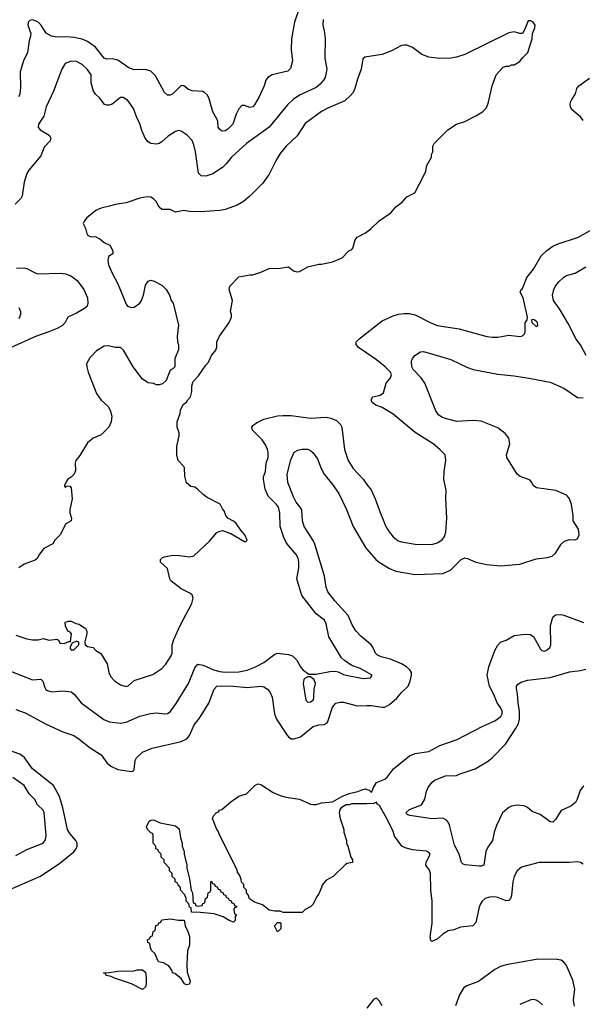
# Model space of a CAD drawing. Header units: inches. Extents: x 1771504 to 1971212, y 471788 to 643615.
# Tile 104 of 256: x 1877477 to 1881564, y 532301 to 539449. Entities that reach past the tile are written whole.
import ezdxf

# ---------------------------------------------------------------- set-up
doc = ezdxf.new("R2010")
doc.units = ezdxf.units.IN
doc.header["$MEASUREMENT"] = 0
doc.layers.add('B8573', color=7, linetype='Continuous')
doc.layers.add('B8583', color=7, linetype='Continuous')

msp = doc.modelspace()

# ---------------------------------------------------------------- linework, layer by layer
at = {"layer": 'B8573', "color": 5}
for points, elevation in [([(1879507.8, 539530), (1879474.2, 539430), (1879451.4, 539310), (1879450.3, 539230), (1879459.2, 539150), (1879445, 539095), (1879424.5, 539075.5), (1879310.8, 539050), (1879280.4, 539030), (1879265.7, 539010), (1879253.1, 538970), (1879217.8, 538890), (1879183.1, 538830), (1879170, 538817.7), (1879150, 538812.6), (1879110, 538826.3), (1879090, 538825.1), (1879070, 538802), (1879050, 538763.7), (1879026.5, 538690), (1878990, 538653.7), (1878970, 538641.4), (1878950, 538638.7), (1878942.4, 538642.4), (1878930, 538651.6), (1878919.2, 538670), (1878916.9, 538710), (1878909.7, 538730), (1878880, 538780), (1878854.5, 538874.5), (1878841.1, 538901.1), (1878820.9, 538920.9), (1878807, 538927), (1878730, 538931.6), (1878702.4, 538942.4), (1878670, 538968), (1878650, 538971.8), (1878590, 538911.3), (1878570, 538901.3), (1878550, 538901.6), (1878530, 538919.6), (1878462.6, 539042.6), (1878430, 539076), (1878390, 539087.4), (1878310, 539086), (1878270, 539100.4), (1878190, 539156.3), (1878150, 539165.1), (1878110, 539163.1), (1878090, 539169.8), (1878028.9, 539248.9), (1877970, 539290.7), (1877930, 539306.9), (1877870, 539320.5), (1877814.8, 539325.2), (1877750, 539321.5), (1877709.5, 539330), (1877670, 539351.1), (1877630, 539413), (1877610, 539433.7), (1877570, 539447.6), (1877550, 539443.7), (1877538, 539430), (1877536.4, 539410), (1877558, 539350), (1877556.4, 539330), (1877545.3, 539294.7), (1877534.3, 539210), (1877505.8, 539150), (1877479.6, 539070), (1877483.4, 538956.6), (1877477.3, 538910), (1877471.5, 538890)], 420), ([(1879680.8, 539450), (1879678.9, 539410), (1879689, 539369), (1879695.1, 539315.1), (1879693.8, 539170), (1879709, 539090), (1879696.5, 539030), (1879684.9, 539010), (1879659.3, 538980.7), (1879630, 538957.8), (1879510, 538900.9), (1879464.2, 538870), (1879422.3, 538830), (1879290.6, 538669.4), (1879123.7, 538550), (1879017.1, 538450), (1878977.8, 538402.2), (1878950, 538376.9), (1878879.1, 538330), (1878830, 538313), (1878794.9, 538314.9), (1878775.6, 538335.6), (1878754.2, 538490), (1878741.1, 538541.1), (1878730, 538572.7), (1878693.2, 538610), (1878650, 538640.7), (1878630, 538645.1), (1878610, 538637.6), (1878555.9, 538604.1), (1878510, 538562), (1878490, 538549.6), (1878470, 538545.1), (1878429.6, 538549.6), (1878410, 538562.7), (1878389.7, 538589.7), (1878364.7, 538644.7), (1878350, 538695.3), (1878331.5, 538731.5), (1878304.7, 538804.7), (1878261.9, 538861.9), (1878230, 538884.4), (1878210, 538884.8), (1878150, 538835.5), (1878127.9, 538827.9), (1878110, 538827.7), (1878094.2, 538834.2), (1878060.1, 538880.1), (1878027.5, 538907.5), (1878013.5, 538930), (1877997.3, 538990), (1877995.4, 539050), (1877967, 539090), (1877930, 539123.8), (1877890, 539144.5), (1877850, 539147.6), (1877808.3, 539131.7), (1877782.6, 539090), (1877723.7, 538930), (1877670, 538815.6), (1877651.7, 538748.3), (1877614.3, 538690), (1877611.7, 538670), (1877625.7, 538650), (1877690.4, 538610), (1877702.4, 538590), (1877697.6, 538570), (1877655.5, 538524.5), (1877630, 538460.5), (1877543.5, 538356.5), (1877528.3, 538331.7), (1877510.3, 538270), (1877495.3, 538170), (1877486.7, 538150), (1877444, 538110)], 440), ([(1880000, 539178.9), (1879983.6, 539176.4), (1879970, 539166), (1879958.8, 539090), (1879930, 539018), (1879913, 538950), (1879898.9, 538921.1), (1879881.2, 538898.8), (1879838.9, 538861.1), (1879720.5, 538810), (1879670, 538783.1), (1879550, 538695.1), (1879493.8, 538606.2), (1879412, 538530), (1879370, 538478.4), (1879339.5, 538430), (1879290, 538326.6), (1879240.4, 538259.6), (1879150, 538168), (1879103, 538130), (1879056.7, 538103.3), (1878970, 538072.4), (1878930, 538064.4), (1878790, 538054.2), (1878710, 538057.6), (1878670, 538064.2), (1878610, 538051.2), (1878570, 538071.3), (1878510, 538072), (1878490, 538089.3), (1878468.5, 538128.5), (1878449.7, 538149.7), (1878430, 538160.5), (1878404.2, 538164.2), (1878350, 538153.7), (1878250, 538119.7), (1878170, 538108.3), (1878130, 538094.3), (1878070, 538082), (1878030, 538063.6), (1877964.9, 538010), (1877947.3, 537990), (1877938.8, 537970), (1877956.1, 537936.1), (1877967, 537887), (1877990, 537876.3), (1878030, 537873.4), (1878058.5, 537858.5), (1878090, 537832), (1878131.1, 537811.1), (1878154, 537770), (1878154, 537750), (1878122, 537730), (1878118, 537702), (1878123, 537670), (1878148.8, 537610), (1878191.3, 537531.3), (1878250, 537384.7), (1878261, 537370), (1878290, 537359.1), (1878310, 537363), (1878349.6, 537390.4), (1878362.7, 537410), (1878376, 537450), (1878390, 537522), (1878410, 537551.3), (1878430, 537558), (1878454, 537550), (1878510, 537522), (1878542, 537490), (1878564.7, 537450), (1878578, 537410), (1878591.3, 537390), (1878630.9, 537230.9), (1878621, 537150), (1878624.7, 537110), (1878631.6, 537088.4), (1878631.6, 537051.6), (1878604.7, 536990), (1878604.7, 536930), (1878590, 536915.3), (1878570, 536906), (1878542, 536830), (1878515.3, 536804.7), (1878490, 536798), (1878470, 536798), (1878450, 536808), (1878410, 536814), (1878370, 536839.3), (1878302.7, 536930), (1878232.3, 537050), (1878210, 537069.2), (1878170, 537069.4), (1878122.3, 537082.3), (1878090, 537079.7), (1878035.2, 537044.8), (1877985.7, 536994.3), (1877963.5, 536950), (1877964.1, 536930), (1877975.4, 536890), (1878034.3, 536734.3), (1878070, 536687.3), (1878119.9, 536639.9), (1878135.2, 536615.2), (1878146.8, 536570), (1878142.8, 536530), (1878126, 536490), (1878070, 536435.3), (1878012, 536410), (1877970, 536378), (1877914.8, 536285.2), (1877884.7, 536250), (1877881, 536230), (1877883.6, 536176.4), (1877872, 536150), (1877851.1, 536128.9), (1877827.1, 536112.9), (1877802, 536070), (1877802, 536062), (1877810, 536054), (1877818, 536062), (1877830, 536064.7), (1877842, 536062), (1877851.1, 536051.1), (1877858, 535970), (1877841, 535890), (1877841, 535870), (1877854.8, 535830), (1877852, 535810), (1877811.6, 535788.4), (1877772, 535710), (1877732, 535670), (1877716.9, 535643.1), (1877652, 535610), (1877622, 535570), (1877603.6, 535536.4), (1877590, 535526), (1877510, 535495.3), (1877470, 535468.7)], 460), ([(1877450, 534980.3), (1877530, 534953.4), (1877570, 534947.7), (1877612.5, 534947.5), (1877650, 534956), (1877690, 534944.7), (1877750, 534952), (1877762, 534942), (1877770, 534922), (1877800.4, 534919.6), (1877834, 534934), (1877846, 534934), (1877854, 534990), (1877843.1, 535003.1), (1877826, 535010), (1877810, 535046), (1877808, 535072), (1877830, 535082), (1877850, 535082), (1877885.4, 535065.4), (1877910, 535061), (1877956, 535030), (1877966, 535010), (1877966, 534990), (1877951.6, 534931.6), (1877952, 534910), (1877970, 534898), (1878010.7, 534890.7), (1878031.3, 534870), (1878067.5, 534847.5), (1878112.2, 534772.2), (1878124.4, 534710), (1878139.2, 534679.2), (1878164.9, 534650), (1878210, 534619.5), (1878250, 534607.9), (1878266.1, 534613.9), (1878310, 534651.4), (1878444.1, 534695.9), (1878510, 534738.4), (1878539.7, 534770), (1878576.9, 534830), (1878585.4, 534850), (1878585.1, 534910), (1878596.1, 534950), (1878642.4, 535050), (1878728.2, 535210), (1878737, 535250), (1878730, 535274), (1878709.4, 535289.4), (1878650, 535317.2), (1878575.6, 535375.6), (1878567.6, 535390), (1878550, 535465.2), (1878501.2, 535510), (1878499, 535530), (1878515.1, 535544.9), (1878528.7, 535550), (1878590, 535560.6), (1878639.3, 535559.3), (1878711.2, 535548.8), (1878743, 535557), (1878857, 535663), (1878910, 535725.5), (1878930, 535737.1), (1878950, 535740.5), (1879010, 535718.4), (1879110, 535660.7), (1879118.6, 535661.4), (1879128.7, 535670), (1879111.6, 535710), (1879082.9, 535742.9), (1879050, 535792.7), (1879030, 535809.4), (1878990, 535829.3), (1878974, 535850), (1878963.1, 535883.1), (1878950, 535898), (1878932.7, 535932.7), (1878840.2, 535980.2), (1878810, 536002), (1878770, 536042), (1878750, 536055.3), (1878721.2, 536061.2), (1878690, 536088), (1878676.4, 536136.4), (1878674.6, 536194.6), (1878670, 536206), (1878628.4, 536248.4), (1878618, 536290), (1878618, 536350), (1878635.3, 536430), (1878635.3, 536450), (1878622, 536490), (1878622, 536530), (1878642, 536590), (1878645.2, 536614.8), (1878664.7, 536655.3), (1878688.4, 536671.6), (1878698, 536690), (1878718, 536710), (1878728.7, 536750), (1878728.7, 536790), (1878738.6, 536821.4), (1878775.5, 536864.5), (1878830, 536942), (1878850, 536962), (1878870, 537012), (1878902, 537050), (1878908.4, 537071.6), (1878909.3, 537110.7), (1878929.4, 537150.6), (1878999, 537250), (1879015.3, 537290), (1879015.3, 537310), (1879009, 537330), (1879022, 537410), (1878998, 537490), (1879004.7, 537515.3), (1879070, 537582), (1879150, 537598), (1879170, 537598), (1879230, 537616), (1879290, 537642), (1879370, 537646), (1879430, 537656), (1879466.4, 537626.4), (1879490, 537618), (1879510, 537622), (1879570, 537656), (1879650, 537674.8), (1879670, 537674.8), (1879749.3, 537690.7), (1879819.3, 537720.7), (1879868, 537770), (1879890, 537782), (1879898, 537790), (1879915.3, 537850), (1879929.3, 537870.7), (1879990, 537902), (1880000, 537909.4)], 460), ([(1877453.7, 537646.3), (1877510, 537648.2), (1877530, 537643), (1877590, 537610.4), (1877610, 537604.6), (1877771.3, 537608.7), (1877810, 537603.1), (1877849.1, 537589.1), (1877895, 537555), (1877944.4, 537490), (1877969, 537430), (1877973.1, 537390), (1877968.5, 537370), (1877948.2, 537351.8), (1877890, 537318), (1877828, 537290), (1877807.2, 537250), (1877787.2, 537230), (1877750, 537207.1), (1877690, 537182), (1877593, 537150), (1877410, 537066.2)], 440), ([(1877470, 537360.3), (1877484.1, 537330), (1877483.8, 537310), (1877470, 537278.5)], 420), ([(1880000, 537027.9), (1879938.7, 537070), (1879921.6, 537090), (1879921.6, 537110), (1879940.7, 537130), (1880000, 537176.5)], 440), ([(1880000, 534712.1), (1879950, 534739.3), (1879884.2, 534764.2), (1879835.9, 534795.9), (1879815.3, 534815.3), (1879722.4, 534970), (1879703.5, 535063.5), (1879692.1, 535090), (1879630, 535136.8), (1879527.8, 535270), (1879489.9, 535390), (1879504.5, 535470), (1879506, 535510), (1879500.2, 535540.2), (1879486, 535566), (1879414.6, 535650), (1879396.8, 535690), (1879369.2, 535770), (1879368.1, 535870), (1879357.8, 535910), (1879343.9, 535930), (1879283.1, 535990), (1879261, 536041), (1879247.4, 536112.6), (1879248.5, 536130), (1879261.8, 536170), (1879268.2, 536230), (1879281.8, 536270), (1879282.7, 536310), (1879277, 536330), (1879263.2, 536363.2), (1879239.8, 536399.8), (1879167.6, 536470), (1879162.4, 536490), (1879170, 536504), (1879196.6, 536523.4), (1879251.7, 536548.3), (1879350, 536572.4), (1879390, 536576.2), (1879450, 536574.5), (1879590, 536555.8), (1879704.2, 536564.2), (1879737.1, 536557.1), (1879778.5, 536538.5), (1879808.2, 536510), (1879816.5, 536490), (1879837.3, 536330), (1879864, 536250), (1879900.3, 536190), (1879972.5, 536112.5), (1880000, 536075.4)], 440), ([(1880000, 534937), (1879954.7, 534974.7), (1879921.5, 535010), (1879895.8, 535050), (1879862.8, 535122.8), (1879766.8, 535230), (1879716.6, 535296.6), (1879704.4, 535330), (1879690.6, 535410), (1879620.7, 535640.7), (1879608.8, 535668.8), (1879544.8, 535770), (1879532.3, 535810), (1879526.2, 535890), (1879515.8, 535910), (1879486.1, 535946.1), (1879465.3, 535985.3), (1879425.5, 536090), (1879419.4, 536150), (1879445.7, 536254.3), (1879471.3, 536308.7), (1879496.9, 536323.1), (1879529.8, 536330.2), (1879570, 536330.3), (1879590, 536321.3), (1879610, 536303.8), (1879640.4, 536260.4), (1879666.5, 536190), (1879688.1, 536150), (1879750, 536074.3), (1879795.2, 536010), (1879852.2, 535892.2), (1879898.6, 535770), (1879990, 535618), (1880000, 535606.3)], 420), ([(1877410, 534720.3), (1877570, 534657.4), (1877630, 534661.1), (1877646, 534646), (1877660.2, 534600.2), (1877667.3, 534587.3), (1877678.7, 534578.7), (1877710, 534570.3), (1877790, 534577.8), (1877850, 534568.5), (1877872.1, 534552.1), (1877923.1, 534490), (1878088.6, 534368.6), (1878130, 534352.3), (1878210, 534343.2), (1878250, 534350.2), (1878350, 534393.8), (1878426.9, 534413.1), (1878470, 534416.9), (1878530.2, 534410.2), (1878550, 534412.3), (1878570, 534425), (1878614.2, 534485.8), (1878703.1, 534630), (1878750, 534744.4), (1878770.8, 534769.2), (1878810, 534762.8), (1878884.2, 534730), (1878930, 534717.7), (1878970, 534712.4), (1879070, 534715), (1879130, 534726.9), (1879189.7, 534750), (1879250, 534782.1), (1879330, 534842.2), (1879350, 534849.2), (1879370, 534848.1), (1879430, 534840.3), (1879458, 534830), (1879490, 534800.5), (1879517, 534750), (1879532.1, 534732.1), (1879578, 534698), (1879630, 534696.9), (1879730, 534717.4), (1879770, 534719), (1879790, 534715.6), (1879830, 534694.7), (1879849.5, 534689.5), (1879972.8, 534667.2), (1880000, 534668.7)], 440), ([(1877450, 534442.4), (1877516.6, 534416.6), (1877670, 534334), (1877790, 534279.6), (1877870, 534251.4), (1877910, 534226.5), (1877990, 534162.8), (1878070, 534112.2), (1878112.8, 534052.8), (1878139.3, 534030), (1878190, 534006.9), (1878289.6, 533990.4), (1878304.1, 533995.9), (1878310, 534004.7), (1878316.9, 534070), (1878326.6, 534090), (1878370, 534132), (1878440.3, 534159.7), (1878650, 534208.1), (1878692, 534228), (1878710, 534252.4), (1878744, 534330), (1878782.5, 534377.5), (1878851.7, 534488.3), (1878890.7, 534589.3), (1878910, 534610.2), (1878946, 534614), (1879031.2, 534611.2), (1879130, 534600.2), (1879230, 534610.3), (1879250, 534604.9), (1879276.3, 534590), (1879295.3, 534570), (1879311.2, 534531.2), (1879328, 534410), (1879343.2, 534370), (1879417.1, 534257.1), (1879430, 534242), (1879450, 534229.1), (1879470, 534227.6), (1879516.7, 534243.3), (1879610, 534318.8), (1879650, 534329.3), (1879690, 534332.3), (1879710, 534344), (1879719.2, 534360.8), (1879750, 534459.3), (1879773.8, 534486.2), (1879805.9, 534494.1), (1879830, 534494.7), (1879927.6, 534467.6), (1880000, 534469.4)], 420), ([(1877404.6, 533135.4), (1877629, 533231), (1877770, 533325.8), (1877870, 533407.6), (1877887.6, 533430), (1877895.3, 533450), (1877894.6, 533470), (1877885.5, 533490), (1877840.4, 533540.4), (1877824.8, 533570), (1877790, 533727), (1877765.7, 533810), (1877723.9, 533890), (1877570, 534009.8), (1877510, 534096.2), (1877477.8, 534117.8), (1877389.3, 534149.3)], 420), ([(1877450, 533381.5), (1877530, 533425.3), (1877648.8, 533471.2), (1877665.7, 533494.3), (1877669.8, 533530), (1877655, 533690), (1877646.6, 533710), (1877606, 533750), (1877585.7, 533790), (1877547.2, 533830), (1877509.7, 533890), (1877428.5, 533948.5)], 440), ([(1880000, 533757.2), (1879890, 533755.3), (1879870, 533748.7), (1879850, 533748.7), (1879811.6, 533728.4), (1879803.6, 533716.4), (1879798, 533690), (1879804.7, 533650), (1879831.3, 533570), (1879831.6, 533551.6), (1879851.1, 533491.1), (1879852, 533470), (1879862, 533450), (1879882, 533370), (1879894, 533350), (1879894, 533330), (1879856.8, 533323.2), (1879844, 533316), (1879753.4, 533230), (1879701.1, 533198.9), (1879673.4, 533166.6), (1879670, 533148), (1879650, 533102), (1879635.5, 533084.5), (1879610, 533028.7), (1879591.3, 533010), (1879552, 532990), (1879530, 532968), (1879390, 532968), (1879370, 532978), (1879330, 532978), (1879290, 532985.2), (1879242, 533022), (1879182, 533042), (1879147.3, 533067.3), (1879136.4, 533096.4), (1879126, 533110), (1879126, 533130), (1879106, 533150), (1879106, 533170), (1879088.4, 533188.4), (1879087.3, 533207.3), (1879076.4, 533236.4), (1879060.4, 533260.4), (1879056.4, 533276.4), (1878930, 533526), (1878918, 533558), (1878909, 533569), (1878878, 533650), (1878884, 533670), (1878905.2, 533690), (1878922, 533698), (1878929.3, 533710), (1878944.5, 533715.5), (1879010, 533770.7), (1879069.1, 533810.9), (1879126, 533830), (1879187.3, 533892.7), (1879210, 533902), (1879230, 533898), (1879318, 533838), (1879370, 533817.3), (1879410, 533806), (1879510, 533790.6), (1879590, 533754.8), (1879610, 533750.8), (1879631, 533751), (1879670, 533762.8), (1879749.3, 533770.7), (1879818, 533810), (1879870, 533830.8), (1879934.6, 533845.4), (1879970, 533861), (1879990, 533864.7), (1880000, 533861)], 380)]:
    msp.add_lwpolyline(points, dxfattribs=dict(at, elevation=elevation))
for points, elevation in [([(1877890, 534938), (1877858, 534922), (1877843.6, 534896.4), (1877843.6, 534883.6), (1877850, 534874), (1877870, 534874), (1877906, 534910), (1877906, 534930)], 460), ([(1879570, 534679.5), (1879550, 534669.6), (1879541, 534659), (1879535.6, 534630), (1879554.9, 534510), (1879570, 534494.9), (1879590, 534498), (1879609.5, 534510), (1879614.5, 534525.5), (1879617.4, 534590), (1879626.2, 534630), (1879617.6, 534657.6), (1879590, 534679.3)], 440), ([(1878770, 533014), (1878802, 533018), (1878808, 533032), (1878822, 533038), (1878826, 533070), (1878842, 533078), (1878846, 533110), (1878862, 533118), (1878866, 533130), (1878866, 533190), (1878870, 533194), (1878878, 533178), (1878892.7, 533172.7), (1878898, 533158), (1878912.7, 533152.7), (1878918, 533138), (1878932.7, 533132.7), (1878938, 533118), (1878952.7, 533112.7), (1878958, 533098), (1878972.7, 533092.7), (1878978, 533078), (1878992.7, 533072.7), (1878998, 533058), (1879012.7, 533052.7), (1879018, 533038), (1879032.7, 533032.7), (1879038, 533018), (1879052.7, 533012.7), (1879052.7, 533007.3), (1879038, 533002), (1879034, 532990), (1879038, 532958), (1879052, 532950), (1879042, 532938), (1879042, 532910), (1879030, 532898), (1878998, 532910), (1878956.4, 532936.4), (1878890, 532958), (1878790, 532968.7), (1878726, 532970), (1878722, 533002), (1878710, 533006), (1878706, 533030), (1878686, 533050), (1878686, 533070), (1878676.4, 533096.4), (1878646, 533130), (1878646, 533150), (1878627.3, 533167.3), (1878622, 533182), (1878606, 533190), (1878606, 533210), (1878586, 533230), (1878586, 533250), (1878566, 533270), (1878566, 533290), (1878526, 533330), (1878526, 533350), (1878506, 533370), (1878506, 533390), (1878486, 533410), (1878482, 533422), (1878466, 533430), (1878466, 533450), (1878446, 533470), (1878446, 533530), (1878442, 533542), (1878430, 533546), (1878406, 533570), (1878398, 533590), (1878418, 533630), (1878430, 533638), (1878450, 533641), (1878498, 533618), (1878610, 533596), (1878635.3, 533575.3), (1878644.7, 533510), (1878658, 533470), (1878658, 533450), (1878671.3, 533410), (1878671.3, 533390), (1878691.3, 533310), (1878691.3, 533290), (1878711.1, 533211.1), (1878722, 533130), (1878732, 533110), (1878738, 533038), (1878752.7, 533032.7), (1878758, 533018)], 380), ([(1878690, 532442.9), (1878674, 532450), (1878649.2, 532489.2), (1878603.7, 532523.7), (1878587.6, 532530), (1878584.5, 532544.5), (1878561.2, 532581.2), (1878522.7, 532602.7), (1878486, 532610), (1878458, 532670), (1878438, 532690), (1878428, 532710), (1878422, 532742), (1878408, 532750), (1878406, 532770), (1878422, 532778), (1878427.3, 532792.7), (1878442, 532798), (1878446, 532830), (1878462, 532838), (1878467.3, 532872.7), (1878482, 532878), (1878487.3, 532892.7), (1878502, 532898), (1878510, 532914), (1878570, 532922), (1878630, 532912), (1878671.1, 532911.1), (1878678.8, 532870), (1878699.1, 532830), (1878710, 532794), (1878710.4, 532730), (1878696, 532690), (1878692.4, 532590), (1878694.6, 532534.6), (1878714.9, 532470), (1878710, 532447)], 380), ([(1879350, 532826), (1879330, 532866), (1879330, 532874), (1879350, 532894), (1879370, 532894), (1879374, 532890), (1879374, 532850)], 380), ([(1878370, 532408.7), (1878290, 532448.7), (1878166, 532490), (1878142, 532502), (1878106, 532510), (1878102, 532522), (1878086, 532530), (1878130, 532532), (1878190, 532542), (1878310, 532544.7), (1878330, 532551.3), (1878370, 532552), (1878390, 532534), (1878394.9, 532490), (1878394.9, 532450), (1878390, 532428)], 380)]:
    msp.add_lwpolyline(points, close=True, dxfattribs=dict(at, elevation=elevation))
at = {"layer": 'B8583', "color": 5}
for points, elevation in [([(1880000, 537909.4), (1880028, 537930), (1880088, 537990), (1880172.9, 538047.1), (1880209.3, 538090.7), (1880256.5, 538123.5), (1880290, 538162), (1880348.4, 538191.6), (1880416.4, 538323.6), (1880428, 538350), (1880435.3, 538390), (1880468, 538450), (1880468, 538470), (1880478, 538490), (1880478, 538530), (1880488, 538550), (1880588, 538650), (1880650, 538691.3), (1880710, 538711), (1880790, 538751), (1880838.6, 538781.4), (1880868.7, 538810), (1880884, 538850), (1880908.7, 538970), (1880938, 539050), (1880990, 539104.7), (1881010, 539111.3), (1881030, 539111.3), (1881050, 539122), (1881070, 539122), (1881110, 539144.7), (1881130, 539172), (1881168, 539210), (1881199, 539310), (1881202, 539350), (1881219, 539390), (1881222, 539410), (1881208, 539430), (1881190, 539442), (1881170, 539442), (1881145.4, 539374.6), (1881130, 539348), (1881110, 539348), (1881070, 539361.2), (1881030, 539354), (1880710, 539195.8), (1880650, 539177.2), (1880609.2, 539170.8), (1880528.6, 539168.6), (1880450, 539177.7), (1880397.5, 539197.5), (1880330, 539246.6), (1880290, 539264), (1880270, 539264), (1880250, 539262), (1880178, 539222), (1880110, 539195.3), (1880000, 539178.9)], 460), ([(1881570, 538717.6), (1881550, 538744.8), (1881494.7, 538790), (1881482, 538810), (1881477.2, 538830), (1881479.2, 538850), (1881487.6, 538870), (1881514, 538910), (1881525.1, 538950), (1881539.7, 538970), (1881615.8, 539024.2)], 440), ([(1880000, 537176.5), (1880110, 537262.6), (1880190, 537300.3), (1880230, 537311.5), (1880270, 537316.5), (1880310, 537315.3), (1880350, 537306.3), (1880459.1, 537250), (1880510, 537229), (1880670, 537204.6), (1880870, 537150.3), (1880910, 537144.4), (1880950, 537144.9), (1881030, 537159.6), (1881110, 537150.4), (1881130, 537153.4), (1881146.6, 537170), (1881150, 537182), (1881149.4, 537249.4), (1881164, 537270), (1881166, 537290), (1881135.8, 537430), (1881113.2, 537470), (1881120.9, 537490), (1881130, 537498), (1881161.7, 537578.3), (1881210, 537638.7), (1881264.2, 537735.8), (1881306, 537774), (1881350, 537803.9), (1881390, 537821.3), (1881536, 537870), (1881650, 537935.5)], 440), ([(1881592.2, 537012.2), (1881549.9, 537089.9), (1881519.7, 537130), (1881462.5, 537242.5), (1881398.4, 537350), (1881355.1, 537410), (1881348.3, 537450), (1881356.9, 537490), (1881368, 537512), (1881393.9, 537546.1), (1881430, 537579.5), (1881450, 537591.6), (1881512.3, 537610), (1881590, 537655.6)], 420), ([(1880000, 535606.3), (1880065.5, 535530), (1880088.9, 535510), (1880163.8, 535463.8), (1880210, 535446.2), (1880350, 535421.8), (1880550, 535429.1), (1880606.3, 535453.7), (1880684.7, 535530), (1880710, 535541.8), (1880730, 535538.4), (1880790, 535510.9), (1880870, 535492.9), (1880970, 535484), (1881110, 535496.5), (1881230, 535535.3), (1881310, 535544.6), (1881344.9, 535555.1), (1881370, 535576.4), (1881410, 535641.3), (1881435.7, 535664.3), (1881470, 535676.5), (1881510, 535674), (1881530, 535679.5), (1881542, 535710), (1881536.5, 535750), (1881497.4, 535810), (1881497.5, 535850), (1881485, 535930), (1881472.1, 535970), (1881456.8, 535990), (1881450, 535996.8), (1881372.3, 536032.3), (1881230.8, 536050.8), (1881207.5, 536067.5), (1881198.4, 536090), (1881185.6, 536105.6), (1881112.6, 536132.6), (1881091.3, 536150), (1881016.4, 536270), (1881014.7, 536290), (1881037.4, 536370), (1881030.8, 536410), (1881004.4, 536444.4), (1880950, 536486.6), (1880830, 536533.6), (1880770, 536539.1), (1880650, 536533), (1880570, 536552.8), (1880543.5, 536563.5), (1880519.8, 536579.8), (1880500.4, 536610), (1880421.4, 536810), (1880392.5, 536850), (1880336.5, 536910), (1880325.3, 536930), (1880322.5, 536970), (1880329.9, 536990.1), (1880347.9, 537012.1), (1880390, 537038.9), (1880410, 537041.1), (1880610, 536981.3), (1880730, 536924.4), (1880771, 536910), (1880950, 536876.1), (1881070, 536864.4), (1881190, 536844.9), (1881330, 536816.5), (1881430, 536774.4), (1881530, 536706.4), (1881570, 536704.4)], 420), ([(1880000, 536075.4), (1880030, 536034.9), (1880060.3, 535970), (1880087.6, 535890), (1880136.9, 535770), (1880160.3, 535730), (1880190, 535694), (1880226.8, 535666.8), (1880250, 535657.8), (1880350, 535642.4), (1880470, 535639), (1880509.8, 535650.2), (1880546.6, 535673.4), (1880563.7, 535696.3), (1880572.2, 535727.8), (1880579.7, 535830), (1880572.6, 535970), (1880574.5, 536034.5), (1880558.4, 536110), (1880560.9, 536170), (1880574, 536250), (1880569.1, 536289.1), (1880529.5, 536329.5), (1880480.9, 536370), (1880350, 536452.1), (1880190, 536586), (1880110, 536634), (1880064, 536650), (1880037.2, 536670), (1880029.3, 536690), (1880042, 536710), (1880096.9, 536723.1), (1880119.3, 536740.7), (1880140.4, 536810), (1880171.3, 536850), (1880178.3, 536870), (1880169.7, 536890), (1880132.8, 536930), (1880070, 536979.7), (1880000, 537027.9)], 440), ([(1880000, 533861), (1880015.3, 533855.3), (1880030, 533842), (1880036.4, 533843.6), (1880044, 533870), (1880070, 533910.5), (1880130, 533935.5), (1880150, 533953.4), (1880191.5, 534010), (1880310, 534104.2), (1880350, 534121.6), (1880450, 534137.3), (1880530, 534179), (1880656.3, 534223.7), (1880840.8, 534319.2), (1880930, 534358.4), (1880971.7, 534390), (1880982.5, 534410), (1880982.9, 534430), (1880970, 534456.9), (1880946.2, 534490), (1880921.8, 534550), (1880890.6, 534610), (1880872.7, 534690), (1880885.3, 534750), (1880929.4, 534870), (1880950, 534907.8), (1880970, 534930.3), (1881010, 534944.9), (1881070, 534978.4), (1881150, 534988), (1881185.8, 534985.8), (1881210.3, 534970.3), (1881260.5, 534880.5), (1881270, 534870.4), (1881290, 534864.9), (1881310, 534874), (1881327.7, 534892.3), (1881335.3, 534910), (1881333.5, 535050), (1881350, 535110.8), (1881370, 535128), (1881409.7, 535130.3), (1881430, 535126), (1881572, 535072)], 380), ([(1880000, 534469.4), (1880029.8, 534470.2), (1880110, 534457.2), (1880130, 534459.1), (1880163.5, 534476.5), (1880217.1, 534522.9), (1880252.2, 534567.8), (1880299.2, 534610), (1880314.2, 534645.8), (1880324.2, 534690), (1880323.4, 534710), (1880311.4, 534730), (1880288.3, 534750), (1880250, 534773.5), (1880170, 534807.7), (1880104, 534824), (1880075.7, 534835.7), (1880062.6, 534850), (1880046, 534890), (1880031.1, 534911.1), (1880000, 534937)], 420), ([(1880000, 534668.7), (1880025.2, 534670), (1880038, 534690), (1880033.7, 534693.7), (1880000, 534712.1)], 440), ([(1881571.7, 533888.3), (1881547.5, 533852.5), (1881527.8, 533790), (1881514.2, 533765.8), (1881480.7, 533739.3), (1881410, 533708.3), (1881370, 533643.6), (1881350, 533623), (1881330, 533626.3), (1881258.1, 533678.1), (1881200.7, 533700.7), (1881166.3, 533730), (1881142.8, 533742.8), (1881090, 533747.6), (1881050, 533739.7), (1881030.6, 533730), (1880984.4, 533690), (1880941.8, 533598.2), (1880924.4, 533550), (1880911.5, 533490), (1880877.8, 533442.2), (1880862.8, 533410), (1880848.6, 533311.4), (1880830, 533303.5), (1880815.8, 533304.2), (1880713.8, 533313.8), (1880699.1, 533319.1), (1880686, 533330), (1880670.8, 533390.8), (1880635.2, 533455.2), (1880600.7, 533600.7), (1880590, 533622.9), (1880577.2, 533637.2), (1880550, 533651.4), (1880470, 533647.9), (1880310.8, 533670.8), (1880296.3, 533676.3), (1880282, 533690), (1880310, 533715.4), (1880396.9, 533750), (1880421.1, 533790), (1880432.6, 533847.4), (1880445.1, 533874.9), (1880470, 533910.7), (1880490, 533927.3), (1880570, 533959.5), (1880650, 533961.1), (1880670, 533971.6), (1880787, 534010), (1880875.1, 534064.9), (1880910, 534091.6), (1881006.2, 534190), (1881079.7, 534300.3), (1881099.7, 534340.3), (1881107.9, 534370), (1881107.9, 534427.9), (1881098, 534490), (1881094.5, 534554.5), (1881086.2, 534593.8), (1881087, 534610), (1881095.3, 534624.7), (1881120.6, 534639.4), (1881166.8, 534653.2), (1881330, 534674.5), (1881470, 534714.9), (1881550, 534723.7), (1881590, 534734.4)], 360), ([(1881570, 533318.7), (1881550, 533331.1), (1881530, 533335.4), (1881469, 533331), (1881251.3, 533331.3), (1881123.4, 533296.6), (1881091.8, 533270), (1881069.2, 533230), (1881058.5, 533190), (1881049, 533090), (1881042.6, 533070), (1881030, 533053.6), (1881010, 533051.1), (1880950, 533076.4), (1880930, 533080.3), (1880890, 533079.3), (1880859.3, 533070), (1880837, 533050), (1880823.7, 533030), (1880814.1, 533005.9), (1880790, 532894), (1880770, 532871.6), (1880678.5, 532861.5), (1880630, 532842), (1880590, 532833.3), (1880550, 532809.7), (1880510, 532773.5), (1880470, 532756), (1880463.5, 532763.5), (1880459.2, 532790), (1880472.5, 532890), (1880473.6, 533050), (1880464.4, 533130), (1880461.2, 533250), (1880454.5, 533274.5), (1880427.8, 533310), (1880431.1, 533330), (1880458.7, 533390), (1880446.2, 533406.2), (1880432.8, 533412.8), (1880330, 533423.1), (1880278, 533438), (1880253.2, 533450), (1880200.7, 533520.7), (1880190, 533556), (1880150, 533640.7), (1880090, 533744), (1880074.8, 533754.8), (1880070, 533768), (1880050, 533758), (1880000, 533757.2)], 380), ([(1881507.1, 532287.1), (1881499.5, 532330), (1881509.8, 532410), (1881496.3, 532476.3), (1881447.1, 532587.1), (1881430, 532607), (1881410, 532620.7), (1881368.2, 532628.2), (1881230, 532626.6), (1881010, 532588.6), (1880970, 532575), (1880930, 532553.1), (1880810, 532467.4), (1880725.4, 532434.6), (1880702.2, 532417.8), (1880671.6, 532370), (1880643.9, 532290)], 420), ([(1880110, 532289.6), (1880090, 532323.7), (1880070, 532345.2), (1880050, 532337.2), (1880000, 532272.1)], 420), ([(1881276.1, 532296.1), (1881250, 532319.3), (1881230, 532332.3), (1881210, 532336), (1881190, 532333.2), (1881110, 532299)], 440)]:
    msp.add_lwpolyline(points, dxfattribs=dict(at, elevation=elevation))
at = {"layer": 'B8583', "color": 5, "elevation": 440}
msp.add_lwpolyline([(1881210, 537272.7), (1881194, 537270), (1881198, 537250), (1881230, 537221), (1881242, 537230), (1881238, 537250), (1881230, 537261.2)], close=True, dxfattribs=at)

doc.saveas('drawing.dxf')
